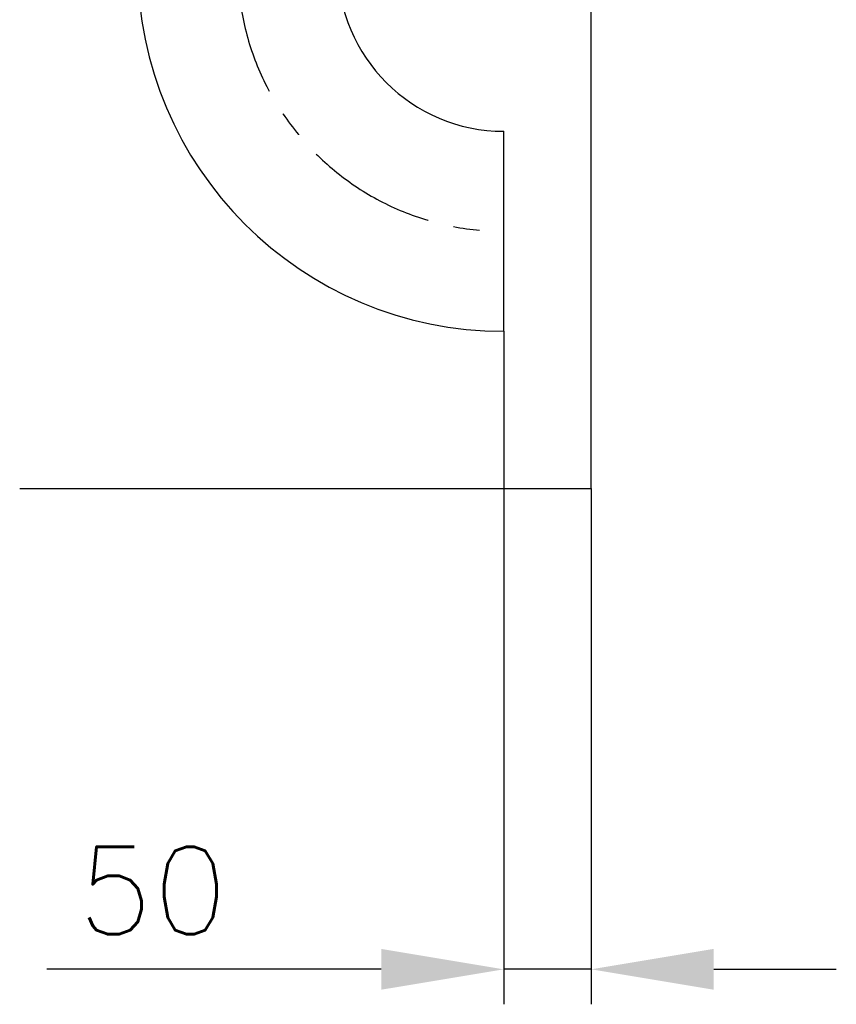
# Model space of a CAD drawing. Header units: millimetres. Extents: x -309 to 8091, y -6405 to -465.
# Tile 47 of 57: x 6045 to 6511, y -3435 to -2872. Entities that reach past the tile are written whole.
import ezdxf

# ---------------------------------------------------------------- set-up
doc = ezdxf.new("R2010")
doc.units = ezdxf.units.MM
doc.header["$LTSCALE"] = 20
doc.linetypes.add('MITTE', pattern=[2, 1.25, -0.25, 0.25, -0.25])
doc.layers.get('DEFPOINTS').update_dxf_attribs({"linetype": 'CONTINUOUS'})
for name, color, linetype in [('02-LINIE-035', 2, 'CONTINUOUS'), ('03-LINIE-050', 3, 'CONTINUOUS'), ('05-ACHSE', 1, 'MITTE'), ('06-MASSE1', 1, 'CONTINUOUS')]:
    doc.layers.add(name, color=color, linetype=linetype)
doc.styles.add('ACA_NORM', font='ROMANS.SHX')
doc.dimstyles.new('1-20', dxfattribs={"dimscale": 20, "dimtxt": 2.5, "dimasz": 3.5, "dimexe": 1, "dimexo": 0, "dimgap": 1, "dimtad": 1, "dimdec": 0, "dimzin": 0, "dimdsep": 46, "dimtxsty": 'ACA_NORM', "dimcen": 0, "dimadec": 0, "dimazin": 0, "dimtfac": 2.4, "dimtdec": 0, "dimtmove": 0, "dimatfit": 3, "dimfxl": 1, "dimtolj": 1, "dimtzin": 0, "dimarcsym": 0})

# ---------------------------------------------------------------- blocks, each defined once
blk = doc.blocks.new('*D6')
at = {"layer": '06-MASSE1', "color": 0, "lineweight": -2}
for p, q in [((6321.3, -3050.34), (6321.3, -3434.96)), ((6371.3, -3140.23), (6371.3, -3434.96)), ((6251.3, -3414.96), (6060.35, -3414.96)), ((6371.3, -3414.96), (6321.3, -3414.96)), ((6441.3, -3414.96), (6511.3, -3414.96))]:
    blk.add_line(p, q, dxfattribs=at)
at = {"layer": '06-MASSE1', "color": 0}
for points in [[(6251.3, -3403.29), (6251.3, -3426.62), (6321.3, -3414.96)], [(6441.3, -3403.29), (6441.3, -3426.62), (6371.3, -3414.96)]]:
    blk.add_solid(points, dxfattribs=at)
at = {"layer": 'DEFPOINTS', "color": 0}
for p in [(6321.3, -3050.34), (6371.3, -3140.23), (6321.3, -3414.96)]:
    blk.add_point(p, dxfattribs=at)
at = {"layer": '06-MASSE1', "color": 0, "insert": (6120.83, -3369.96), "char_height": 50, "attachment_point": 5, "style": 'ACA_NORM'}
blk.add_mtext('\\A1;50', dxfattribs=at)

msp = doc.modelspace()

# ---------------------------------------------------------------- linework, layer by layer
at = {"layer": '02-LINIE-035'}
msp.add_line((6321.3, -3050.34), (6321.3, -2936.04), dxfattribs=at)
for radius in [209.15, 94.85]:
    msp.add_arc((6321.3, -2841.19), radius, 180, 270, dxfattribs=at)
at = {"layer": '03-LINIE-050'}
for p, q in [((6371.3, -3140.23), (6371.3, -2812.19)), ((6044.79, -3140.23), (6371.3, -3140.23))]:
    msp.add_line(p, q, dxfattribs=at)
at = {"layer": '05-ACHSE', "ltscale": 3}
msp.add_arc((6321.3, -2841.19), 152, 180, 270, dxfattribs=at)

# ---------------------------------------------------------------- dimensions: what is measured, and where the dimension line sits
at = {"layer": '06-MASSE1'}
dim = msp.add_linear_dim(base=(6321.3, -3414.96), p1=(6371.3, -3140.23), p2=(6321.3, -3050.34), angle=180, dimstyle='1-20', dxfattribs=at)
dim.commit()
dim.dimension.update_dxf_attribs({"geometry": '*D6', "text_midpoint": (6120.83, -3369.96)})

doc.saveas('drawing.dxf')
